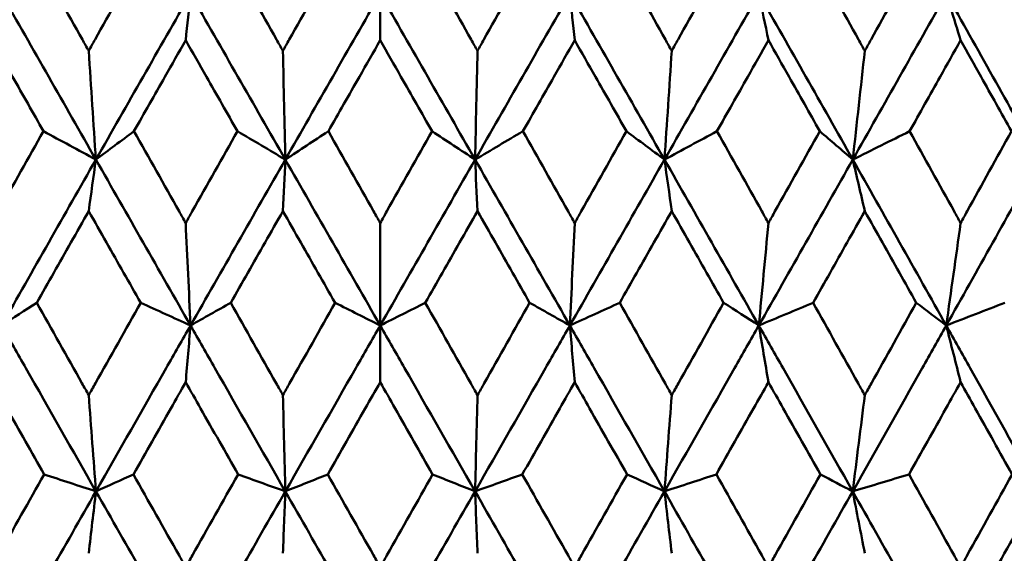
# Model space of a CAD drawing. Header units: millimetres. Extents: x 113 to 2969, y 62 to 2427.
# Tile 70 of 256: x 903.57 to 909.92, y 147.13 to 150.58. Entities that reach past the tile are written whole.
import ezdxf

# ---------------------------------------------------------------- set-up
doc = ezdxf.new("R2010")
doc.units = ezdxf.units.MM
doc.header["$LTSCALE"] = 12
doc.layers.add('Widoczne (ISO)', color=7, linetype='Continuous', lineweight=50)

msp = doc.modelspace()

# ---------------------------------------------------------------- linework, layer by layer
at = {"layer": 'Widoczne (ISO)'}
for p, q in [((905.8943, 150.4467), (905.8943, 150.7462)), ((905.8943, 149.2669), (905.8943, 148.6056)), ((905.8943, 148.2397), (905.8943, 148.6056))]:
    msp.add_line(p, q, dxfattribs=at)
msp.add_circle((905.8943, 112.3297), 50, dxfattribs=at)
for points, knots in [([(903.6818, 150.9657), (903.7782, 150.7942), (903.8746, 150.6227), (903.9848, 150.4269), (903.9985, 150.4026), (904.0121, 150.3784)], [0.02983351, 0.02983351, 0.02983351, 0.02983351, 0.0889495, 0.0889495, 0.09731113, 0.09731113, 0.09731113, 0.09731113]), ([(904.0121, 150.3784), (904.0257, 150.4025), (904.0394, 150.4267), (904.1496, 150.6225), (904.2463, 150.7941), (904.343, 150.9657)], [0.0806421, 0.0806421, 0.0806421, 0.0806421, 0.08897282, 0.08897282, 0.14811965, 0.14811965, 0.14811965, 0.14811965]), ([(904.9342, 150.9657), (905.0311, 150.7942), (905.128, 150.6227), (905.2387, 150.4269), (905.2524, 150.4026), (905.2661, 150.3784)], [0.02983351, 0.02983351, 0.02983351, 0.02983351, 0.0889495, 0.0889495, 0.09731113, 0.09731113, 0.09731113, 0.09731113]), ([(905.2661, 150.3784), (905.2798, 150.4025), (905.2934, 150.4267), (905.4041, 150.6225), (905.5011, 150.7941), (905.5981, 150.9657)], [0.0806421, 0.0806421, 0.0806421, 0.0806421, 0.08897282, 0.08897282, 0.14811965, 0.14811965, 0.14811965, 0.14811965]), ([(906.1905, 150.9657), (906.2875, 150.7942), (906.3845, 150.6227), (906.4951, 150.4269), (906.5088, 150.4026), (906.5225, 150.3784)], [0.02983351, 0.02983351, 0.02983351, 0.02983351, 0.0889495, 0.0889495, 0.09731113, 0.09731113, 0.09731113, 0.09731113]), ([(906.5225, 150.3784), (906.5362, 150.4025), (906.5498, 150.4267), (906.6605, 150.6225), (906.7574, 150.7941), (906.8544, 150.9657)], [0.0806421, 0.0806421, 0.0806421, 0.0806421, 0.08897282, 0.08897282, 0.14811965, 0.14811965, 0.14811965, 0.14811965]), ([(907.4456, 150.9657), (907.5423, 150.7942), (907.6389, 150.6227), (907.7492, 150.4269), (907.7628, 150.4026), (907.7765, 150.3784)], [0.02983351, 0.02983351, 0.02983351, 0.02983351, 0.0889495, 0.0889495, 0.09731113, 0.09731113, 0.09731113, 0.09731113]), ([(907.7765, 150.3784), (907.7901, 150.4025), (907.8037, 150.4267), (907.9139, 150.6225), (908.0104, 150.7941), (908.1069, 150.9657)], [0.0806421, 0.0806421, 0.0806421, 0.0806421, 0.08897282, 0.08897282, 0.14811965, 0.14811965, 0.14811965, 0.14811965]), ([(908.6945, 150.9657), (908.7906, 150.7942), (908.8865, 150.6227), (908.9959, 150.4269), (909.0094, 150.4026), (909.023, 150.3784)], [0.02983351, 0.02983351, 0.02983351, 0.02983351, 0.0889495, 0.0889495, 0.09731113, 0.09731113, 0.09731113, 0.09731113]), ([(909.023, 150.3784), (909.0365, 150.4025), (909.05, 150.4267), (909.1593, 150.6225), (909.255, 150.7941), (909.3506, 150.9657)], [0.0806421, 0.0806421, 0.0806421, 0.0806421, 0.08897282, 0.08897282, 0.14811965, 0.14811965, 0.14811965, 0.14811965]), ([(903.7202, 149.8592), (903.6537, 149.9766), (903.5873, 150.0939), (903.4764, 150.2897), (903.432, 150.3682), (903.3876, 150.4467)], [0.02104899, 0.02104899, 0.02104899, 0.02104899, 0.0615671, 0.0615671, 0.08866561, 0.08866561, 0.08866561, 0.08866561]), ([(904.6385, 150.4467), (904.5938, 150.3682), (904.5492, 150.2898), (904.4379, 150.094), (904.3712, 149.9766), (904.3045, 149.8592)], [0.03448054, 0.03448054, 0.03448054, 0.03448054, 0.06157222, 0.06157222, 0.10209717, 0.10209717, 0.10209717, 0.10209717]), ([(904.9728, 149.8592), (904.9061, 149.9766), (904.8393, 150.0939), (904.7278, 150.2897), (904.6832, 150.3682), (904.6385, 150.4467)], [0.02104899, 0.02104899, 0.02104899, 0.02104899, 0.0615671, 0.0615671, 0.08866561, 0.08866561, 0.08866561, 0.08866561]), ([(905.8943, 150.4467), (905.8496, 150.3682), (905.8048, 150.2898), (905.6932, 150.094), (905.6263, 149.9766), (905.5595, 149.8592)], [0.03448054, 0.03448054, 0.03448054, 0.03448054, 0.06157222, 0.06157222, 0.10209717, 0.10209717, 0.10209717, 0.10209717]), ([(906.2291, 149.8592), (906.1623, 149.9766), (906.0954, 150.0939), (905.9838, 150.2897), (905.9391, 150.3682), (905.8943, 150.4467)], [0.02104899, 0.02104899, 0.02104899, 0.02104899, 0.0615671, 0.0615671, 0.08866561, 0.08866561, 0.08866561, 0.08866561]), ([(907.1501, 150.4467), (907.1055, 150.3682), (907.0608, 150.2898), (906.9494, 150.094), (906.8826, 149.9766), (906.8158, 149.8592)], [0.03448054, 0.03448054, 0.03448054, 0.03448054, 0.06157222, 0.06157222, 0.10209717, 0.10209717, 0.10209717, 0.10209717]), ([(907.4841, 149.8592), (907.4175, 149.9766), (907.3508, 150.0939), (907.2394, 150.2897), (907.1948, 150.3682), (907.1501, 150.4467)], [0.02104899, 0.02104899, 0.02104899, 0.02104899, 0.0615671, 0.0615671, 0.08866561, 0.08866561, 0.08866561, 0.08866561]), ([(908.401, 150.4467), (908.3566, 150.3682), (908.3122, 150.2898), (908.2014, 150.094), (908.1349, 149.9766), (908.0684, 149.8592)], [0.03448054, 0.03448054, 0.03448054, 0.03448054, 0.06157222, 0.06157222, 0.10209717, 0.10209717, 0.10209717, 0.10209717]), ([(908.7328, 149.8592), (908.6666, 149.9766), (908.6004, 150.0939), (908.4897, 150.2897), (908.4454, 150.3682), (908.401, 150.4467)], [0.02104899, 0.02104899, 0.02104899, 0.02104899, 0.0615671, 0.0615671, 0.08866561, 0.08866561, 0.08866561, 0.08866561]), ([(909.6419, 150.4467), (909.598, 150.3682), (909.554, 150.2898), (909.4442, 150.094), (909.3784, 149.9766), (909.3125, 149.8592)], [0.03448054, 0.03448054, 0.03448054, 0.03448054, 0.06157222, 0.06157222, 0.10209717, 0.10209717, 0.10209717, 0.10209717]), ([(909.9703, 149.8592), (909.9049, 149.9766), (909.8393, 150.0939), (909.7298, 150.2897), (909.6859, 150.3682), (909.6419, 150.4467)], [0.02104899, 0.02104899, 0.02104899, 0.02104899, 0.0615671, 0.0615671, 0.08866561, 0.08866561, 0.08866561, 0.08866561]), ([(903.3876, 149.2669), (903.4018, 149.2921), (903.4159, 149.3173), (903.5266, 149.5147), (903.6234, 149.687), (903.7202, 149.8592)], [0.07597559, 0.07597559, 0.07597559, 0.07597559, 0.08464777, 0.08464777, 0.14401425, 0.14401425, 0.14401425, 0.14401425]), ([(904.3045, 149.8592), (904.4015, 149.687), (904.4986, 149.5148), (904.61, 149.3174), (904.6243, 149.2922), (904.6385, 149.2669)], [0.02530969, 0.02530969, 0.02530969, 0.02530969, 0.08465152, 0.08465152, 0.09334823, 0.09334823, 0.09334823, 0.09334823]), ([(904.6385, 149.2669), (904.6527, 149.2921), (904.6669, 149.3173), (904.7783, 149.5147), (904.8756, 149.687), (904.9728, 149.8592)], [0.07597559, 0.07597559, 0.07597559, 0.07597559, 0.08464777, 0.08464777, 0.14401425, 0.14401425, 0.14401425, 0.14401425]), ([(905.5595, 149.8592), (905.6568, 149.687), (905.7542, 149.5148), (905.8658, 149.3174), (905.88, 149.2922), (905.8943, 149.2669)], [0.02530969, 0.02530969, 0.02530969, 0.02530969, 0.08465152, 0.08465152, 0.09334823, 0.09334823, 0.09334823, 0.09334823]), ([(905.8943, 149.2669), (905.9085, 149.2921), (905.9228, 149.3173), (906.0344, 149.5147), (906.1318, 149.687), (906.2291, 149.8592)], [0.07597559, 0.07597559, 0.07597559, 0.07597559, 0.08464777, 0.08464777, 0.14401425, 0.14401425, 0.14401425, 0.14401425]), ([(906.8158, 149.8592), (906.913, 149.687), (907.0102, 149.5148), (907.1216, 149.3174), (907.1359, 149.2922), (907.1501, 149.2669)], [0.02530969, 0.02530969, 0.02530969, 0.02530969, 0.08465152, 0.08465152, 0.09334823, 0.09334823, 0.09334823, 0.09334823]), ([(907.1501, 149.2669), (907.1643, 149.2921), (907.1785, 149.3173), (907.2899, 149.5147), (907.387, 149.687), (907.4841, 149.8592)], [0.07597559, 0.07597559, 0.07597559, 0.07597559, 0.08464777, 0.08464777, 0.14401425, 0.14401425, 0.14401425, 0.14401425]), ([(908.0684, 149.8592), (908.1652, 149.687), (908.2619, 149.5148), (908.3727, 149.3174), (908.3868, 149.2922), (908.401, 149.2669)], [0.02530969, 0.02530969, 0.02530969, 0.02530969, 0.08465152, 0.08465152, 0.09334823, 0.09334823, 0.09334823, 0.09334823]), ([(908.401, 149.2669), (908.4151, 149.2921), (908.4292, 149.3173), (908.5399, 149.5147), (908.6364, 149.687), (908.7328, 149.8592)], [0.07597559, 0.07597559, 0.07597559, 0.07597559, 0.08464777, 0.08464777, 0.14401425, 0.14401425, 0.14401425, 0.14401425]), ([(909.3125, 149.8592), (909.4084, 149.687), (909.5042, 149.5148), (909.6139, 149.3174), (909.6279, 149.2922), (909.6419, 149.2669)], [0.02530969, 0.02530969, 0.02530969, 0.02530969, 0.08465152, 0.08465152, 0.09334823, 0.09334823, 0.09334823, 0.09334823]), ([(909.6419, 149.2669), (909.6559, 149.2921), (909.6699, 149.3173), (909.7795, 149.5147), (909.875, 149.687), (909.9703, 149.8592)], [0.07597559, 0.07597559, 0.07597559, 0.07597559, 0.08464777, 0.08464777, 0.14401425, 0.14401425, 0.14401425, 0.14401425]), ([(904.0121, 149.3439), (903.9738, 149.2763), (903.9355, 149.2086), (903.8237, 149.0112), (903.7503, 148.8815), (903.6769, 148.7518)], [0.03825175, 0.03825175, 0.03825175, 0.03825175, 0.06160817, 0.06160817, 0.10638617, 0.10638617, 0.10638617, 0.10638617]), ([(904.3479, 148.7518), (904.2743, 148.8815), (904.2008, 149.0112), (904.0889, 149.2086), (904.0505, 149.2763), (904.0121, 149.3439)], [0.01681985, 0.01681985, 0.01681985, 0.01681985, 0.06159108, 0.06159108, 0.08495433, 0.08495433, 0.08495433, 0.08495433]), ([(905.2661, 149.3439), (905.2276, 149.2763), (905.1891, 149.2086), (905.0768, 149.0112), (905.0031, 148.8815), (904.9293, 148.7518)], [0.03825175, 0.03825175, 0.03825175, 0.03825175, 0.06160817, 0.06160817, 0.10638617, 0.10638617, 0.10638617, 0.10638617]), ([(905.603, 148.7518), (905.5292, 148.8815), (905.4554, 149.0112), (905.3431, 149.2086), (905.3046, 149.2763), (905.2661, 149.3439)], [0.01681985, 0.01681985, 0.01681985, 0.01681985, 0.06159108, 0.06159108, 0.08495433, 0.08495433, 0.08495433, 0.08495433]), ([(906.5225, 149.3439), (906.484, 149.2763), (906.4455, 149.2086), (906.3332, 149.0112), (906.2594, 148.8815), (906.1856, 148.7518)], [0.03825175, 0.03825175, 0.03825175, 0.03825175, 0.06160817, 0.06160817, 0.10638617, 0.10638617, 0.10638617, 0.10638617]), ([(906.8593, 148.7518), (906.7856, 148.8815), (906.7118, 149.0112), (906.5995, 149.2086), (906.561, 149.2763), (906.5225, 149.3439)], [0.01681985, 0.01681985, 0.01681985, 0.01681985, 0.06159108, 0.06159108, 0.08495433, 0.08495433, 0.08495433, 0.08495433]), ([(907.7765, 149.3439), (907.7381, 149.2763), (907.6998, 149.2086), (907.5879, 149.0112), (907.5143, 148.8815), (907.4407, 148.7518)], [0.03825175, 0.03825175, 0.03825175, 0.03825175, 0.06160817, 0.06160817, 0.10638617, 0.10638617, 0.10638617, 0.10638617]), ([(908.1117, 148.7518), (908.0384, 148.8815), (907.965, 149.0112), (907.8532, 149.2086), (907.8148, 149.2763), (907.7765, 149.3439)], [0.01681985, 0.01681985, 0.01681985, 0.01681985, 0.06159108, 0.06159108, 0.08495433, 0.08495433, 0.08495433, 0.08495433]), ([(909.023, 149.3439), (908.985, 149.2763), (908.9469, 149.2086), (908.8358, 149.0112), (908.7628, 148.8815), (908.6897, 148.7518)], [0.03825175, 0.03825175, 0.03825175, 0.03825175, 0.06160817, 0.06160817, 0.10638617, 0.10638617, 0.10638617, 0.10638617]), ([(909.3554, 148.7518), (909.2827, 148.8815), (909.21, 149.0112), (909.0991, 149.2086), (909.0611, 149.2763), (909.023, 149.3439)], [0.01681985, 0.01681985, 0.01681985, 0.01681985, 0.06159108, 0.06159108, 0.08495433, 0.08495433, 0.08495433, 0.08495433]), ([(903.6769, 148.7518), (903.7741, 148.5788), (903.8715, 148.4057), (903.9833, 148.2071), (903.9977, 148.1816), (904.0121, 148.156)], [0.02053386, 0.02053386, 0.02053386, 0.02053386, 0.08016461, 0.08016461, 0.08898694, 0.08898694, 0.08898694, 0.08898694]), ([(904.0121, 148.156), (904.0265, 148.1815), (904.0409, 148.207), (904.1528, 148.4056), (904.2503, 148.5787), (904.3479, 148.7518)], [0.07138254, 0.07138254, 0.07138254, 0.07138254, 0.08018544, 0.08018544, 0.13983561, 0.13983561, 0.13983561, 0.13983561]), ([(904.9293, 148.7518), (905.0271, 148.5788), (905.1249, 148.4057), (905.2371, 148.2071), (905.2516, 148.1816), (905.2661, 148.156)], [0.02053386, 0.02053386, 0.02053386, 0.02053386, 0.08016461, 0.08016461, 0.08898694, 0.08898694, 0.08898694, 0.08898694]), ([(905.2661, 148.156), (905.2805, 148.1815), (905.295, 148.207), (905.4073, 148.4056), (905.5052, 148.5787), (905.603, 148.7518)], [0.07138254, 0.07138254, 0.07138254, 0.07138254, 0.08018544, 0.08018544, 0.13983561, 0.13983561, 0.13983561, 0.13983561]), ([(906.1856, 148.7518), (906.2834, 148.5788), (906.3813, 148.4057), (906.4936, 148.2071), (906.508, 148.1816), (906.5225, 148.156)], [0.02053386, 0.02053386, 0.02053386, 0.02053386, 0.08016461, 0.08016461, 0.08898694, 0.08898694, 0.08898694, 0.08898694]), ([(906.5225, 148.156), (906.537, 148.1815), (906.5514, 148.207), (906.6637, 148.4056), (906.7615, 148.5787), (906.8593, 148.7518)], [0.07138254, 0.07138254, 0.07138254, 0.07138254, 0.08018544, 0.08018544, 0.13983561, 0.13983561, 0.13983561, 0.13983561]), ([(907.4407, 148.7518), (907.5382, 148.5788), (907.6358, 148.4057), (907.7476, 148.2071), (907.7621, 148.1816), (907.7765, 148.156)], [0.02053386, 0.02053386, 0.02053386, 0.02053386, 0.08016461, 0.08016461, 0.08898694, 0.08898694, 0.08898694, 0.08898694]), ([(907.7765, 148.156), (907.7909, 148.1815), (907.8052, 148.207), (907.9171, 148.4056), (908.0144, 148.5787), (908.1117, 148.7518)], [0.07138254, 0.07138254, 0.07138254, 0.07138254, 0.08018544, 0.08018544, 0.13983561, 0.13983561, 0.13983561, 0.13983561]), ([(908.6897, 148.7518), (908.7866, 148.5788), (908.8834, 148.4057), (908.9944, 148.2071), (909.0087, 148.1816), (909.023, 148.156)], [0.02053386, 0.02053386, 0.02053386, 0.02053386, 0.08016461, 0.08016461, 0.08898694, 0.08898694, 0.08898694, 0.08898694]), ([(909.023, 148.156), (909.0373, 148.1815), (909.0515, 148.207), (909.1625, 148.4056), (909.259, 148.5787), (909.3554, 148.7518)], [0.07138254, 0.07138254, 0.07138254, 0.07138254, 0.08018544, 0.08018544, 0.13983561, 0.13983561, 0.13983561, 0.13983561]), ([(904.059, 147.5347), (903.908, 147.7998), (903.7572, 148.0647), (903.5543, 148.4216), (903.5021, 148.5136), (903.4498, 148.6056)], [0.3692784, 0.3692784, 0.3692784, 0.3692784, 0.4608442, 0.4608442, 0.492629, 0.492629, 0.492629, 0.492629]), ([(904.059, 147.5347), (904.2099, 147.7998), (904.361, 148.0647), (904.5647, 148.4216), (904.6171, 148.5136), (904.6697, 148.6056)], [0.3692784, 0.3692784, 0.3692784, 0.3692784, 0.4608442, 0.4608442, 0.492629, 0.492629, 0.492629, 0.492629]), ([(905.2817, 147.5347), (905.1301, 147.7998), (904.9786, 148.0647), (904.7747, 148.4216), (904.7222, 148.5136), (904.6697, 148.6056)], [0.3692784, 0.3692784, 0.3692784, 0.3692784, 0.4608442, 0.4608442, 0.492629, 0.492629, 0.492629, 0.492629]), ([(905.2817, 147.5347), (905.4333, 147.7998), (905.5849, 148.0647), (905.7891, 148.4216), (905.8417, 148.5136), (905.8943, 148.6056)], [0.3692784, 0.3692784, 0.3692784, 0.3692784, 0.4608442, 0.4608442, 0.492629, 0.492629, 0.492629, 0.492629]), ([(906.5069, 147.5347), (906.3553, 147.7998), (906.2037, 148.0647), (905.9996, 148.4216), (905.9469, 148.5136), (905.8943, 148.6056)], [0.3692784, 0.3692784, 0.3692784, 0.3692784, 0.4608442, 0.4608442, 0.492629, 0.492629, 0.492629, 0.492629]), ([(906.5069, 147.5347), (906.6585, 147.7998), (906.81, 148.0647), (907.0139, 148.4216), (907.0664, 148.5136), (907.119, 148.6056)], [0.3692784, 0.3692784, 0.3692784, 0.3692784, 0.4608442, 0.4608442, 0.492629, 0.492629, 0.492629, 0.492629]), ([(907.7296, 147.5347), (907.5787, 147.7998), (907.4276, 148.0647), (907.224, 148.4216), (907.1715, 148.5136), (907.119, 148.6056)], [0.3692784, 0.3692784, 0.3692784, 0.3692784, 0.4608442, 0.4608442, 0.492629, 0.492629, 0.492629, 0.492629]), ([(907.7296, 147.5347), (907.8806, 147.7998), (908.0315, 148.0647), (908.2343, 148.4216), (908.2866, 148.5136), (908.3388, 148.6056)], [0.3692784, 0.3692784, 0.3692784, 0.3692784, 0.4608442, 0.4608442, 0.492629, 0.492629, 0.492629, 0.492629]), ([(908.9451, 147.5347), (908.7954, 147.7998), (908.6454, 148.0647), (908.4431, 148.4216), (908.391, 148.5136), (908.3388, 148.6056)], [0.3692784, 0.3692784, 0.3692784, 0.3692784, 0.4608442, 0.4608442, 0.492629, 0.492629, 0.492629, 0.492629]), ([(908.9451, 147.5347), (909.095, 147.7998), (909.2445, 148.0647), (909.4455, 148.4216), (909.4972, 148.5136), (909.549, 148.6056)], [0.3692784, 0.3692784, 0.3692784, 0.3692784, 0.4608442, 0.4608442, 0.492629, 0.492629, 0.492629, 0.492629]), ([(910.1486, 147.5347), (910.0006, 147.7998), (909.8524, 148.0647), (909.6522, 148.4216), (909.6006, 148.5136), (909.549, 148.6056)], [0.3692784, 0.3692784, 0.3692784, 0.3692784, 0.4608442, 0.4608442, 0.492629, 0.492629, 0.492629, 0.492629]), ([(903.724, 147.6442), (903.6437, 147.7862), (903.5635, 147.9282), (903.4514, 148.1267), (903.4195, 148.1832), (903.3876, 148.2397)], [0.01259731, 0.01259731, 0.01259731, 0.01259731, 0.06159863, 0.06159863, 0.08110666, 0.08110666, 0.08110666, 0.08110666]), ([(904.6385, 148.2397), (904.6064, 148.1832), (904.5744, 148.1267), (904.4617, 147.9282), (904.3812, 147.7862), (904.3007, 147.6442)], [0.04208868, 0.04208868, 0.04208868, 0.04208868, 0.06158988, 0.06158988, 0.11059803, 0.11059803, 0.11059803, 0.11059803]), ([(904.9767, 147.6442), (904.896, 147.7862), (904.8154, 147.9282), (904.7027, 148.1267), (904.6706, 148.1832), (904.6385, 148.2397)], [0.01259731, 0.01259731, 0.01259731, 0.01259731, 0.06159863, 0.06159863, 0.08110666, 0.08110666, 0.08110666, 0.08110666]), ([(905.8943, 148.2397), (905.8622, 148.1832), (905.83, 148.1267), (905.7171, 147.9282), (905.6364, 147.7862), (905.5556, 147.6442)], [0.04208868, 0.04208868, 0.04208868, 0.04208868, 0.06158988, 0.06158988, 0.11059803, 0.11059803, 0.11059803, 0.11059803]), ([(906.233, 147.6442), (906.1523, 147.7862), (906.0715, 147.9282), (905.9586, 148.1267), (905.9265, 148.1832), (905.8943, 148.2397)], [0.01259731, 0.01259731, 0.01259731, 0.01259731, 0.06159863, 0.06159863, 0.08110666, 0.08110666, 0.08110666, 0.08110666]), ([(907.1501, 148.2397), (907.118, 148.1832), (907.086, 148.1267), (906.9733, 147.9282), (906.8926, 147.7862), (906.8119, 147.6442)], [0.04208868, 0.04208868, 0.04208868, 0.04208868, 0.06158988, 0.06158988, 0.11059803, 0.11059803, 0.11059803, 0.11059803]), ([(907.488, 147.6442), (907.4075, 147.7862), (907.3269, 147.9282), (907.2143, 148.1267), (907.1822, 148.1832), (907.1501, 148.2397)], [0.01259731, 0.01259731, 0.01259731, 0.01259731, 0.06159863, 0.06159863, 0.08110666, 0.08110666, 0.08110666, 0.08110666]), ([(908.401, 148.2397), (908.3691, 148.1832), (908.3372, 148.1267), (908.2251, 147.9282), (908.1449, 147.7862), (908.0646, 147.6442)], [0.04208868, 0.04208868, 0.04208868, 0.04208868, 0.06158988, 0.06158988, 0.11059803, 0.11059803, 0.11059803, 0.11059803]), ([(908.7366, 147.6442), (908.6567, 147.7862), (908.5767, 147.9282), (908.4648, 148.1267), (908.4329, 148.1832), (908.401, 148.2397)], [0.01259731, 0.01259731, 0.01259731, 0.01259731, 0.06159863, 0.06159863, 0.08110666, 0.08110666, 0.08110666, 0.08110666]), ([(909.6419, 148.2397), (909.6104, 148.1832), (909.5788, 148.1267), (909.4678, 147.9282), (909.3883, 147.7862), (909.3087, 147.6442)], [0.04208868, 0.04208868, 0.04208868, 0.04208868, 0.06158988, 0.06158988, 0.11059803, 0.11059803, 0.11059803, 0.11059803]), ([(909.9741, 147.6442), (909.895, 147.7862), (909.8159, 147.9282), (909.7051, 148.1267), (909.6735, 148.1832), (909.6419, 148.2397)], [0.01259731, 0.01259731, 0.01259731, 0.01259731, 0.06159863, 0.06159863, 0.08110666, 0.08110666, 0.08110666, 0.08110666]), ([(903.3876, 147.0462), (903.4019, 147.0715), (903.4161, 147.0968), (903.5281, 147.2961), (903.6261, 147.4702), (903.724, 147.6442)], [0.06686277, 0.06686277, 0.06686277, 0.06686277, 0.07557848, 0.07557848, 0.13558897, 0.13558897, 0.13558897, 0.13558897]), ([(904.3007, 147.6442), (904.3989, 147.4702), (904.4972, 147.2962), (904.6099, 147.0969), (904.6242, 147.0715), (904.6385, 147.0462)], [0.01556037, 0.01556037, 0.01556037, 0.01556037, 0.07555527, 0.07555527, 0.08428623, 0.08428623, 0.08428623, 0.08428623]), ([(904.6385, 147.0462), (904.6528, 147.0715), (904.6671, 147.0968), (904.7798, 147.2961), (904.8782, 147.4702), (904.9767, 147.6442)], [0.06686277, 0.06686277, 0.06686277, 0.06686277, 0.07557848, 0.07557848, 0.13558897, 0.13558897, 0.13558897, 0.13558897]), ([(905.5556, 147.6442), (905.6541, 147.4702), (905.7527, 147.2962), (905.8656, 147.0969), (905.88, 147.0715), (905.8943, 147.0462)], [0.01556037, 0.01556037, 0.01556037, 0.01556037, 0.07555527, 0.07555527, 0.08428623, 0.08428623, 0.08428623, 0.08428623]), ([(905.8943, 147.0462), (905.9086, 147.0715), (905.923, 147.0968), (906.0359, 147.2961), (906.1345, 147.4702), (906.233, 147.6442)], [0.06686277, 0.06686277, 0.06686277, 0.06686277, 0.07557848, 0.07557848, 0.13558897, 0.13558897, 0.13558897, 0.13558897]), ([(906.8119, 147.6442), (906.9103, 147.4702), (907.0088, 147.2962), (907.1215, 147.0969), (907.1358, 147.0715), (907.1501, 147.0462)], [0.01556037, 0.01556037, 0.01556037, 0.01556037, 0.07555527, 0.07555527, 0.08428623, 0.08428623, 0.08428623, 0.08428623]), ([(907.1501, 147.0462), (907.1644, 147.0715), (907.1787, 147.0968), (907.2914, 147.2961), (907.3897, 147.4702), (907.488, 147.6442)], [0.06686277, 0.06686277, 0.06686277, 0.06686277, 0.07557848, 0.07557848, 0.13558897, 0.13558897, 0.13558897, 0.13558897]), ([(908.0646, 147.6442), (908.1625, 147.4702), (908.2604, 147.2962), (908.3725, 147.0969), (908.3867, 147.0715), (908.401, 147.0462)], [0.01556037, 0.01556037, 0.01556037, 0.01556037, 0.07555527, 0.07555527, 0.08428623, 0.08428623, 0.08428623, 0.08428623]), ([(908.401, 147.0462), (908.4152, 147.0715), (908.4294, 147.0968), (908.5414, 147.2961), (908.6391, 147.4702), (908.7366, 147.6442)], [0.06686277, 0.06686277, 0.06686277, 0.06686277, 0.07557848, 0.07557848, 0.13558897, 0.13558897, 0.13558897, 0.13558897]), ([(909.3087, 147.6442), (909.4058, 147.4702), (909.5028, 147.2962), (909.6137, 147.0969), (909.6278, 147.0715), (909.6419, 147.0462)], [0.01556037, 0.01556037, 0.01556037, 0.01556037, 0.07555527, 0.07555527, 0.08428623, 0.08428623, 0.08428623, 0.08428623]), ([(909.6419, 147.0462), (909.656, 147.0715), (909.6701, 147.0968), (909.781, 147.2961), (909.8776, 147.4702), (909.9741, 147.6442)], [0.06686277, 0.06686277, 0.06686277, 0.06686277, 0.07557848, 0.07557848, 0.13558897, 0.13558897, 0.13558897, 0.13558897])]:
    msp.add_open_spline(points, degree=3, knots=knots, dxfattribs=at)
for points in [[(904.0586, 149.6763), (903.8553, 150.033), (903.6521, 150.3896), (903.4492, 150.7462)], [(904.0586, 149.6763), (904.2618, 150.033), (904.4654, 150.3896), (904.6694, 150.7462)], [(904.6385, 150.4467), (904.6488, 150.5466), (904.6591, 150.6465), (904.6694, 150.7462)], [(905.2816, 149.6763), (905.0775, 150.033), (904.8734, 150.3896), (904.6694, 150.7462)], [(905.2816, 149.6763), (905.4857, 150.033), (905.6899, 150.3896), (905.8943, 150.7462)], [(906.507, 149.6763), (906.303, 150.033), (906.0987, 150.3896), (905.8943, 150.7462)], [(906.507, 149.6763), (906.7111, 150.033), (906.9152, 150.3896), (907.1193, 150.7462)], [(907.73, 149.6763), (907.5268, 150.033), (907.3232, 150.3896), (907.1193, 150.7462)], [(907.1501, 150.4467), (907.1398, 150.5466), (907.1296, 150.6465), (907.1193, 150.7462)], [(907.73, 149.6763), (907.9333, 150.033), (908.1365, 150.3896), (908.3394, 150.7462)], [(908.9457, 149.6763), (908.7442, 150.033), (908.5421, 150.3896), (908.3394, 150.7462)], [(908.401, 150.4467), (908.3805, 150.5466), (908.3599, 150.6465), (908.3394, 150.7462)], [(908.9457, 149.6763), (909.1475, 150.033), (909.3489, 150.3896), (909.5499, 150.7462)], [(910.1494, 149.6763), (909.9503, 150.033), (909.7505, 150.3896), (909.5499, 150.7462)], [(909.6419, 150.4467), (909.6113, 150.5466), (909.5806, 150.6465), (909.5499, 150.7462)], [(904.0121, 150.3784), (904.0276, 150.1438), (904.0431, 149.9097), (904.0586, 149.6763)], [(905.2661, 150.3784), (905.2712, 150.1438), (905.2764, 149.9097), (905.2816, 149.6763)], [(906.5225, 150.3784), (906.5174, 150.1438), (906.5122, 149.9097), (906.507, 149.6763)], [(907.7765, 150.3784), (907.7611, 150.1438), (907.7456, 149.9097), (907.73, 149.6763)], [(909.023, 150.3784), (908.9974, 150.1438), (908.9716, 149.9097), (908.9457, 149.6763)], [(904.0586, 149.6763), (903.9459, 149.7373), (903.833, 149.7983), (903.7202, 149.8592)], [(904.0586, 149.6763), (904.1405, 149.7373), (904.2225, 149.7983), (904.3045, 149.8592)], [(905.2816, 149.6763), (905.1787, 149.7373), (905.0758, 149.7983), (904.9728, 149.8592)], [(905.2816, 149.6763), (905.3742, 149.7373), (905.4668, 149.7983), (905.5595, 149.8592)], [(906.507, 149.6763), (906.4144, 149.7373), (906.3218, 149.7983), (906.2291, 149.8592)], [(906.507, 149.6763), (906.6099, 149.7373), (906.7128, 149.7983), (906.8158, 149.8592)], [(907.73, 149.6763), (907.6481, 149.7373), (907.5661, 149.7983), (907.4841, 149.8592)], [(907.73, 149.6763), (907.8428, 149.7373), (907.9556, 149.7983), (908.0684, 149.8592)], [(908.9457, 149.6763), (908.8748, 149.7373), (908.8038, 149.7983), (908.7328, 149.8592)], [(908.9457, 149.6763), (909.068, 149.7373), (909.1902, 149.7983), (909.3125, 149.8592)], [(903.4498, 148.6056), (903.6523, 148.9624), (903.8553, 149.3194), (904.0586, 149.6763)], [(904.0121, 149.3439), (904.0276, 149.4549), (904.0431, 149.5657), (904.0586, 149.6763)], [(904.6697, 148.6056), (904.4658, 148.9624), (904.2621, 149.3194), (904.0586, 149.6763)], [(904.6697, 148.6056), (904.8734, 148.9624), (905.0774, 149.3194), (905.2816, 149.6763)], [(905.2661, 149.3439), (905.2713, 149.4549), (905.2764, 149.5657), (905.2816, 149.6763)], [(905.8943, 148.6056), (905.6901, 148.9624), (905.4859, 149.3194), (905.2816, 149.6763)], [(905.8943, 148.6056), (906.0985, 148.9624), (906.3027, 149.3194), (906.507, 149.6763)], [(907.119, 148.6056), (906.9152, 148.9624), (906.7112, 149.3194), (906.507, 149.6763)], [(906.5225, 149.3439), (906.5174, 149.4549), (906.5122, 149.5657), (906.507, 149.6763)], [(907.119, 148.6056), (907.3228, 148.9624), (907.5265, 149.3194), (907.73, 149.6763)], [(908.3388, 148.6056), (908.1363, 148.9624), (907.9333, 149.3194), (907.73, 149.6763)], [(907.7765, 149.3439), (907.761, 149.4549), (907.7455, 149.5657), (907.73, 149.6763)], [(908.3388, 148.6056), (908.5414, 148.9624), (908.7438, 149.3194), (908.9457, 149.6763)], [(909.549, 148.6056), (909.3485, 148.9624), (909.1474, 149.3194), (908.9457, 149.6763)], [(909.023, 149.3439), (908.9973, 149.4549), (908.9715, 149.5657), (908.9457, 149.6763)], [(909.549, 148.6056), (909.7496, 148.9624), (909.9498, 149.3194), (910.1494, 149.6763)], [(904.6385, 149.2669), (904.6488, 149.0459), (904.6592, 148.8255), (904.6697, 148.6056)], [(907.1501, 149.2669), (907.1398, 149.0459), (907.1294, 148.8255), (907.119, 148.6056)], [(908.401, 149.2669), (908.3803, 149.0459), (908.3596, 148.8255), (908.3388, 148.6056)], [(909.6419, 149.2669), (909.6111, 149.0459), (909.5801, 148.8255), (909.549, 148.6056)], [(903.4498, 148.6056), (903.5255, 148.6543), (903.6012, 148.703), (903.6769, 148.7518)], [(904.6697, 148.6056), (904.5624, 148.6543), (904.4552, 148.703), (904.3479, 148.7518)], [(904.6697, 148.6056), (904.7562, 148.6543), (904.8428, 148.703), (904.9293, 148.7518)], [(905.8943, 148.6056), (905.7972, 148.6543), (905.7001, 148.703), (905.603, 148.7518)], [(905.8943, 148.6056), (905.9914, 148.6543), (906.0885, 148.703), (906.1856, 148.7518)], [(907.119, 148.6056), (907.0324, 148.6543), (906.9459, 148.703), (906.8593, 148.7518)], [(907.119, 148.6056), (907.2262, 148.6543), (907.3334, 148.703), (907.4407, 148.7518)], [(908.3388, 148.6056), (908.2631, 148.6543), (908.1874, 148.703), (908.1117, 148.7518)], [(908.3388, 148.6056), (908.4557, 148.6543), (908.5727, 148.703), (908.6897, 148.7518)], [(909.549, 148.6056), (909.4845, 148.6543), (909.42, 148.703), (909.3554, 148.7518)], [(909.549, 148.6056), (909.6752, 148.6543), (909.8014, 148.703), (909.9277, 148.7518)], [(904.6385, 148.2397), (904.6489, 148.3619), (904.6593, 148.4838), (904.6697, 148.6056)], [(907.1501, 148.2397), (907.1397, 148.3619), (907.1294, 148.4838), (907.119, 148.6056)], [(908.401, 148.2397), (908.3803, 148.3619), (908.3595, 148.4838), (908.3388, 148.6056)], [(909.6419, 148.2397), (909.611, 148.3619), (909.58, 148.4838), (909.549, 148.6056)], [(904.0121, 148.156), (904.0277, 147.9484), (904.0433, 147.7413), (904.059, 147.5347)], [(905.2661, 148.156), (905.2713, 147.9484), (905.2765, 147.7413), (905.2817, 147.5347)], [(906.5225, 148.156), (906.5173, 147.9484), (906.5121, 147.7413), (906.5069, 147.5347)], [(907.7765, 148.156), (907.7609, 147.9484), (907.7453, 147.7413), (907.7296, 147.5347)], [(909.023, 148.156), (908.9971, 147.9484), (908.9712, 147.7413), (908.9451, 147.5347)], [(904.059, 147.5347), (903.9473, 147.5712), (903.8357, 147.6077), (903.724, 147.6442)], [(904.059, 147.5347), (904.1395, 147.5712), (904.2201, 147.6077), (904.3007, 147.6442)], [(905.2817, 147.5347), (905.1801, 147.5712), (905.0784, 147.6077), (904.9767, 147.6442)], [(905.2817, 147.5347), (905.373, 147.5712), (905.4643, 147.6077), (905.5556, 147.6442)], [(906.5069, 147.5347), (906.4156, 147.5712), (906.3243, 147.6077), (906.233, 147.6442)], [(906.5069, 147.5347), (906.6086, 147.5712), (906.7102, 147.6077), (906.8119, 147.6442)], [(907.7296, 147.5347), (907.6491, 147.5712), (907.5685, 147.6077), (907.488, 147.6442)], [(907.7296, 147.5347), (907.8413, 147.5712), (907.9529, 147.6077), (908.0646, 147.6442)], [(908.9451, 147.5347), (908.8756, 147.5712), (908.8061, 147.6077), (908.7366, 147.6442)], [(908.9451, 147.5347), (909.0663, 147.5712), (909.1875, 147.6077), (909.3087, 147.6442)], [(903.4502, 146.4646), (903.6529, 146.8213), (903.8558, 147.178), (904.059, 147.5347)], [(904.0121, 147.135), (904.0277, 147.2684), (904.0434, 147.4017), (904.059, 147.5347)], [(904.6698, 146.4646), (904.4659, 146.8213), (904.2623, 147.178), (904.059, 147.5347)], [(904.6698, 146.4646), (904.8737, 146.8213), (905.0777, 147.178), (905.2817, 147.5347)], [(905.2661, 147.135), (905.2713, 147.2684), (905.2765, 147.4017), (905.2817, 147.5347)], [(905.8943, 146.4646), (905.69, 146.8213), (905.4858, 147.178), (905.2817, 147.5347)], [(905.8943, 146.4646), (906.0986, 146.8213), (906.3028, 147.178), (906.5069, 147.5347)], [(907.1188, 146.4646), (906.9149, 146.8213), (906.7109, 147.178), (906.5069, 147.5347)], [(906.5225, 147.135), (906.5173, 147.2684), (906.5121, 147.4017), (906.5069, 147.5347)], [(907.1188, 146.4646), (907.3227, 146.8213), (907.5264, 147.178), (907.7296, 147.5347)], [(908.3384, 146.4646), (908.1358, 146.8213), (907.9328, 147.178), (907.7296, 147.5347)], [(907.7765, 147.135), (907.7609, 147.2684), (907.7453, 147.4017), (907.7296, 147.5347)], [(908.3384, 146.4646), (908.5412, 146.8213), (908.7434, 147.178), (908.9451, 147.5347)], [(909.5484, 146.4646), (909.3478, 146.8213), (909.1467, 147.178), (908.9451, 147.5347)], [(909.023, 147.135), (908.9971, 147.2684), (908.9711, 147.4017), (908.9451, 147.5347)], [(909.5484, 146.4646), (909.7492, 146.8213), (909.9493, 147.178), (910.1486, 147.5347)]]:
    msp.add_open_spline(points, degree=3, dxfattribs=at)

doc.saveas('drawing.dxf')
